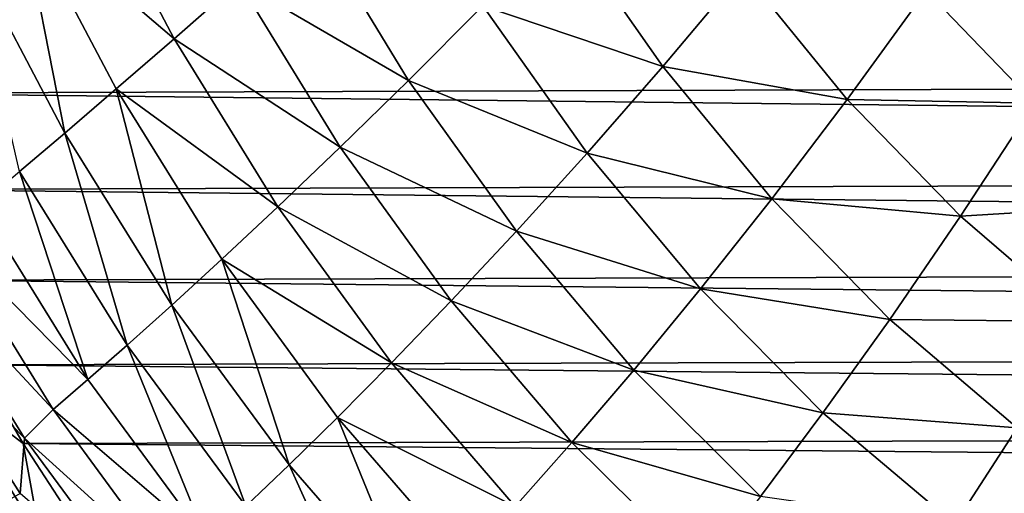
# Model space of a CAD drawing. Header units: metres. Extents: x -36 to 82, y -104 to 104.
# Tile 10 of 245: x -12.72 to -8.76, y -100.07 to -98.17. Entities that reach past the tile are written whole.
import ezdxf

# ---------------------------------------------------------------- set-up
doc = ezdxf.new("R2010")
doc.units = ezdxf.units.M
doc.layers.add('solid_FIT-SHOWER-153_SW0001', color=7, linetype='CONTINUOUS')

msp = doc.modelspace()

# ---------------------------------------------------------------- linework, layer by layer
at = {"layer": 'solid_FIT-SHOWER-153_SW0001'}
for points in [[(-12.476487, -97.526268, -13.601309), (-12.098033, -98.245857, -13.57074), (-12.715459, -97.718109, -12.75513)], [(-11.838531, -98.01757, -14.335063), (-12.098033, -98.245857, -13.57074), (-12.476487, -97.526268, -13.601309)], [(-12.715459, -97.718109, -12.75513), (-12.537808, -98.624779, -11.801658), (-12.926572, -97.886909, -11.82728)], [(-12.715459, -97.718109, -12.75513), (-12.330967, -98.447701, -12.727016), (-12.537808, -98.624779, -11.801658)], [(-12.098033, -98.245857, -13.57074), (-12.330967, -98.447701, -12.727016), (-12.715459, -97.718109, -12.75513)], [(-11.552504, -97.761375, -15.022127), (-11.155698, -98.412964, -14.986211), (-11.838531, -98.01757, -14.335063)], [(-10.857371, -98.112938, -15.597776), (-11.155698, -98.412964, -14.986211), (-11.552504, -97.761375, -15.022127)], [(-10.537275, -97.780632, -16.138693), (-10.133929, -98.357536, -16.101196), (-10.857371, -98.112938, -15.597776)], [(-9.811913, -97.974258, -16.576288), (-10.133929, -98.357536, -16.101196), (-10.537275, -97.780632, -16.138693)], [(-12.926572, -97.886909, -11.82728), (-12.537808, -98.624779, -11.801658), (-12.72041, -98.779327, -10.792067)], [(-13.544987, -98.053146, 16.90811), (13.429631, -98.373611, 16.90811), (13.577551, -97.956871, 16.90811)], [(-9.811913, -97.974258, -16.576288), (-9.391678, -98.489708, -16.539795), (-10.133929, -98.357536, -16.101196)], [(-9.073921, -98.051773, -16.955551), (-9.391678, -98.489708, -16.539795), (-9.811913, -97.974258, -16.576288)], [(-8.3291, -98.008667, -17.284195), (-8.63852, -98.504738, -16.921547), (-9.073921, -98.051773, -16.955551)], [(-13.544987, -98.053146, 16.90811), (-13.395063, -98.464096, 16.90811), (13.429631, -98.373611, 16.90811)], [(-11.838531, -98.01757, -14.335063), (-11.430493, -98.681892, -14.300804), (-12.098033, -98.245857, -13.57074)], [(-11.155698, -98.412964, -14.986211), (-11.430493, -98.681892, -14.300804), (-11.838531, -98.01757, -14.335063)], [(-9.073921, -98.051773, -16.955551), (-8.63852, -98.504738, -16.921547), (-9.391678, -98.489708, -16.539795)], [(-10.857371, -98.112938, -15.597776), (-10.437942, -98.705376, -15.560163), (-11.155698, -98.412964, -14.986211)], [(-10.133929, -98.357536, -16.101196), (-10.437942, -98.705376, -15.560163), (-10.857371, -98.112938, -15.597776)], [(-12.098033, -98.245857, -13.57074), (-11.680776, -98.921066, -13.53872), (-12.330967, -98.447701, -12.727016)], [(-11.430493, -98.681892, -14.300804), (-11.680776, -98.921066, -13.53872), (-12.098033, -98.245857, -13.57074)], [(-13.395063, -98.464096, 16.90811), (13.271811, -98.767059, 16.90811), (13.429631, -98.373611, 16.90811)], [(-10.133929, -98.357536, -16.101196), (-9.695266, -98.889259, -16.06356), (-10.437942, -98.705376, -15.560163)], [(-9.391678, -98.489708, -16.539795), (-9.695266, -98.889259, -16.06356), (-10.133929, -98.357536, -16.101196)], [(-11.155698, -98.412964, -14.986211), (-10.721867, -99.018959, -14.94943), (-11.430493, -98.681892, -14.300804)], [(-10.437942, -98.705376, -15.560163), (-10.721867, -99.018959, -14.94943), (-11.155698, -98.412964, -14.986211)], [(-12.330967, -98.447701, -12.727016), (-12.107911, -99.316544, -11.774812), (-12.537808, -98.624779, -11.801658)], [(-12.330967, -98.447701, -12.727016), (-11.906448, -99.132019, -12.697545), (-12.107911, -99.316544, -11.774812)], [(-11.680776, -98.921066, -13.53872), (-11.906448, -99.132019, -12.697545), (-12.330967, -98.447701, -12.727016)], [(-13.395063, -98.464096, 16.90811), (-13.235323, -98.851761, 16.90811), (13.271811, -98.767059, 16.90811)], [(-9.391678, -98.489708, -16.539795), (-8.936273, -98.959518, -16.503794), (-9.695266, -98.889259, -16.06356)], [(-8.63852, -98.504738, -16.921547), (-8.936273, -98.959518, -16.503794), (-9.391678, -98.489708, -16.539795)], [(-8.63852, -98.504738, -16.921547), (-8.167832, -98.911903, -16.888552), (-8.936273, -98.959518, -16.503794)], [(-12.537808, -98.624779, -11.801658), (-12.286882, -99.47699, -10.767834), (-12.72041, -98.779327, -10.792067)], [(-12.537808, -98.624779, -11.801658), (-12.107911, -99.316544, -11.774812), (-12.286882, -99.47699, -10.767834)], [(-11.430493, -98.681892, -14.300804), (-10.984173, -99.299576, -14.265661), (-11.680776, -98.921066, -13.53872)], [(-10.721867, -99.018959, -14.94943), (-10.984173, -99.299576, -14.265661), (-11.430493, -98.681892, -14.300804)], [(-10.437942, -98.705376, -15.560163), (-9.982136, -99.251396, -15.52238), (-10.721867, -99.018959, -14.94943)], [(-9.695266, -98.889259, -16.06356), (-9.982136, -99.251396, -15.52238), (-10.437942, -98.705376, -15.560163)], [(-13.235323, -98.851761, 16.90811), (13.105403, -99.136932, 16.90811), (13.271811, -98.767059, 16.90811)], [(-12.72041, -98.779327, -10.792067), (-12.445321, -99.615829, -9.673882), (-12.88087, -98.913712, -9.695579)], [(-12.72041, -98.779327, -10.792067), (-12.286882, -99.47699, -10.767834), (-12.445321, -99.615829, -9.673882)], [(-13.235323, -98.851761, 16.90811), (-13.067122, -99.215973, 16.90811), (13.105403, -99.136932, 16.90811)], [(-12.88087, -98.913712, -9.695579), (-12.445321, -99.615829, -9.673882), (-13.021213, -99.030411, -8.509528)], [(-11.680776, -98.921066, -13.53872), (-11.223996, -99.548645, -13.505821), (-11.906448, -99.132019, -12.697545)], [(-10.984173, -99.299576, -14.265661), (-11.223996, -99.548645, -13.505821), (-11.680776, -98.921066, -13.53872)], [(-9.695266, -98.889259, -16.06356), (-9.220566, -99.373947, -16.026436), (-9.982136, -99.251396, -15.52238)], [(-8.936273, -98.959518, -16.503794), (-9.220566, -99.373947, -16.026436), (-9.695266, -98.889259, -16.06356)], [(-8.167832, -98.911903, -16.888552), (-8.444854, -99.381943, -16.468899), (-8.936273, -98.959518, -16.503794)], [(-8.936273, -98.959518, -16.503794), (-8.444854, -99.381943, -16.468899), (-9.220566, -99.373947, -16.026436)], [(-13.021213, -99.030411, -8.509528), (-12.585109, -99.735664, -8.490228), (-13.135837, -99.145447, -7.230944)], [(-12.445321, -99.615829, -9.673882), (-12.585109, -99.735664, -8.490228), (-13.021213, -99.030411, -8.509528)], [(-10.721867, -99.018959, -14.94943), (-10.250553, -99.577385, -14.91244), (-10.984173, -99.299576, -14.265661)], [(-9.982136, -99.251396, -15.52238), (-10.250553, -99.577385, -14.91244), (-10.721867, -99.018959, -14.94943)], [(-13.135837, -99.145447, -7.230944), (-12.700165, -99.850914, -7.213851), (-13.155395, -99.38588, -5.854891)], [(-12.585109, -99.735664, -8.490228), (-12.700165, -99.850914, -7.213851), (-13.135837, -99.145447, -7.230944)], [(-13.067122, -99.215973, 16.90811), (12.930223, -99.482498, 16.90811), (13.105403, -99.136932, 16.90811)], [(-11.906448, -99.132019, -12.697545), (-11.636199, -99.958954, -11.747196), (-12.107911, -99.316544, -11.774812)], [(-11.906448, -99.132019, -12.697545), (-11.441222, -99.767815, -12.66723), (-11.636199, -99.958954, -11.747196)], [(-11.223996, -99.548645, -13.505821), (-11.441222, -99.767815, -12.66723), (-11.906448, -99.132019, -12.697545)], [(-13.067122, -99.215973, 16.90811), (-12.890129, -99.55616, 16.90811), (12.930223, -99.482498, 16.90811)], [(-9.982136, -99.251396, -15.52238), (-9.489377, -99.749084, -15.485094), (-10.250553, -99.577385, -14.91244)], [(-9.220566, -99.373947, -16.026436), (-9.489377, -99.749084, -15.485094), (-9.982136, -99.251396, -15.52238)], [(-12.107911, -99.316544, -11.774812), (-11.810522, -100.124535, -10.742938), (-12.286882, -99.47699, -10.767834)], [(-12.107911, -99.316544, -11.774812), (-11.636199, -99.958954, -11.747196), (-11.810522, -100.124535, -10.742938)], [(-10.984173, -99.299576, -14.265661), (-10.499233, -99.868607, -14.230265), (-11.223996, -99.548645, -13.505821)], [(-10.250553, -99.577385, -14.91244), (-10.499233, -99.868607, -14.230265), (-10.984173, -99.299576, -14.265661)], [(-13.155395, -99.38588, -5.854891), (-12.717815, -100.07309, -5.839937), (-12.82511, -100.134811, -4.372603)], [(-12.700165, -99.850914, -7.213851), (-12.717815, -100.07309, -5.839937), (-13.155395, -99.38588, -5.854891)], [(-9.220566, -99.373947, -16.026436), (-8.709124, -99.809792, -15.990474), (-9.489377, -99.749084, -15.485094)], [(-8.444854, -99.381943, -16.468899), (-8.709124, -99.809792, -15.990474), (-9.220566, -99.373947, -16.026436)], [(-12.286882, -99.47699, -10.767834), (-11.966011, -100.267143, -9.651658), (-12.445321, -99.615829, -9.673882)], [(-12.286882, -99.47699, -10.767834), (-11.810522, -100.124535, -10.742938), (-11.966011, -100.267143, -9.651658)], [(-12.890129, -99.55616, 16.90811), (12.746457, -99.804489, 16.90811), (12.930223, -99.482498, 16.90811)], [(-13.015505, -99.635597, 16.897345), (-12.704674, -99.872894, 16.90811), (-12.890129, -99.55616, 16.90811)], [(-12.890129, -99.55616, 16.90811), (-12.704674, -99.872894, 16.90811), (12.746457, -99.804489, 16.90811)], [(-11.223996, -99.548645, -13.505821), (-10.727451, -100.126587, -13.472628), (-11.441222, -99.767815, -12.66723)], [(-10.499233, -99.868607, -14.230265), (-10.727451, -100.126587, -13.472628), (-11.223996, -99.548645, -13.505821)], [(-10.250553, -99.577385, -14.91244), (-9.741317, -100.086288, -14.875896), (-10.499233, -99.868607, -14.230265)], [(-9.489377, -99.749084, -15.485094), (-9.741317, -100.086288, -14.875896), (-10.250553, -99.577385, -14.91244)], [(-13.015505, -99.635597, 16.897345), (-12.636467, -100.249619, 16.897339), (-12.704674, -99.872894, 16.90811)], [(-12.753854, -100.330528, 16.865604), (-12.636467, -100.249619, 16.897339), (-13.015505, -99.635597, 16.897345)], [(-12.445321, -99.615829, -9.673882), (-11.966011, -100.267143, -9.651658), (-12.585109, -99.735664, -8.490228)], [(-12.585109, -99.735664, -8.490228), (-12.104403, -100.389458, -8.470553), (-12.700165, -99.850914, -7.213851)], [(-11.966011, -100.267143, -9.651658), (-12.104403, -100.389458, -8.470553), (-12.585109, -99.735664, -8.490228)], [(-9.489377, -99.749084, -15.485094), (-8.959101, -100.196579, -15.448966), (-9.741317, -100.086288, -14.875896)], [(-8.709124, -99.809792, -15.990474), (-8.959101, -100.196579, -15.448966), (-9.489377, -99.749084, -15.485094)], [(-11.441222, -99.767815, -12.66723), (-11.122534, -100.550026, -11.719285), (-11.636199, -99.958954, -11.747196)], [(-11.441222, -99.767815, -12.66723), (-10.935111, -100.353065, -12.636602), (-11.122534, -100.550026, -11.719285)], [(-10.727451, -100.126587, -13.472628), (-10.935111, -100.353065, -12.636602), (-11.441222, -99.767815, -12.66723)], [(-12.704674, -99.872894, 16.90811), (12.555973, -100.10479, 16.90811), (12.746457, -99.804489, 16.90811)], [(-8.709124, -99.809792, -15.990474), (-8.160711, -100.195999, -15.956254), (-8.959101, -100.196579, -15.448966)], [(-12.700165, -99.850914, -7.213851), (-12.219233, -100.504402, -7.196553), (-12.717815, -100.07309, -5.839937)], [(-12.704674, -99.872894, 16.90811), (-12.513104, -100.167725, 16.90811), (12.555973, -100.10479, 16.90811)], [(-12.636467, -100.249619, 16.897339), (-12.513104, -100.167725, 16.90811), (-12.704674, -99.872894, 16.90811)], [(-12.104403, -100.389458, -8.470553), (-12.219233, -100.504402, -7.196553), (-12.700165, -99.850914, -7.213851)], [(-10.499233, -99.868607, -14.230265), (-9.975353, -100.387024, -14.195241), (-10.727451, -100.126587, -13.472628)], [(-9.741317, -100.086288, -14.875896), (-9.975353, -100.387024, -14.195241), (-10.499233, -99.868607, -14.230265)], [(-11.636199, -99.958954, -11.747196), (-11.291195, -100.720024, -10.717794), (-11.810522, -100.124535, -10.742938)], [(-11.636199, -99.958954, -11.747196), (-11.122534, -100.550026, -11.719285), (-11.291195, -100.720024, -10.717794)], [(-12.999105, -100.072365, -2.807855), (-12.525189, -100.725639, -2.796416), (-12.994435, -100.256134, -1.137292)], [(-12.82511, -100.134811, -4.372603), (-12.525189, -100.725639, -2.796416), (-12.999105, -100.072365, -2.807855)]]:
    msp.add_3dface(points, dxfattribs=at)

doc.saveas('drawing.dxf')
